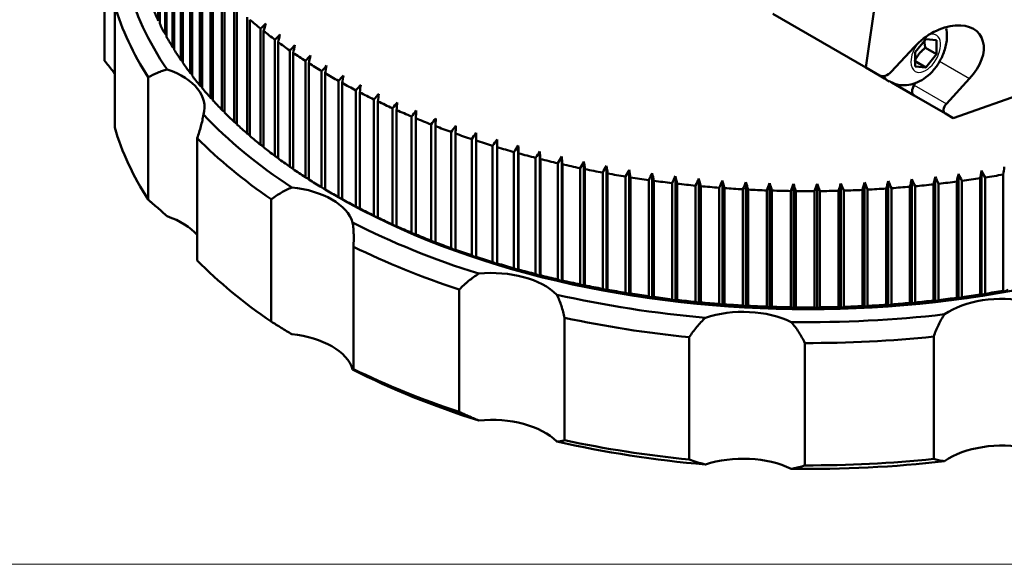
# Model space of a CAD drawing. Header units: millimetres. Extents: x 87 to 1148, y 108 to 697.
# Tile 7 of 24: x 345 to 410, y 398 to 435. Entities that reach past the tile are written whole.
import ezdxf

# ---------------------------------------------------------------- set-up
doc = ezdxf.new("R2010")
doc.units = ezdxf.units.MM
doc.layers.add('1', color=7, linetype='Continuous', true_color=0xffffff)

msp = doc.modelspace()

# ---------------------------------------------------------------- linework, layer by layer
at = {"layer": '1', "color": 4, "linetype": 'Continuous', "lineweight": 50}
for p, q in [((405.63, 463.052), (401.136, 431.36)), ((353.877, 434.491), (353.877, 442.248)), ((353.97, 442.055), (353.97, 434.298)), ((354.326, 433.606), (354.326, 441.362)), ((354.43, 441.172), (354.43, 433.415)), ((350.286, 440.115), (350.286, 431.95)), ((350.286, 431.822), (350.286, 439.987)), ((354.828, 432.73), (354.828, 440.487)), ((354.944, 440.299), (354.944, 432.542)), ((355.384, 431.866), (355.384, 439.622)), ((355.512, 439.437), (355.512, 431.68)), ((355.993, 431.013), (355.993, 438.77)), ((356.132, 438.587), (356.132, 430.83)), ((356.654, 430.173), (356.654, 437.93)), ((356.804, 437.75), (356.804, 429.993)), ((357.366, 429.348), (357.366, 437.104)), ((357.527, 436.928), (357.527, 429.171)), ((358.128, 428.537), (358.128, 436.294)), ((358.3, 436.121), (358.3, 428.364)), ((350.962, 435.529), (350.962, 427.364)), ((358.94, 427.743), (358.94, 435.5)), ((359.122, 435.33), (359.122, 427.573)), ((359.8, 426.966), (359.8, 434.722)), ((401.136, 431.36), (394.924, 434.946)), ((427.245, 435.074), (406.964, 427.995)), ((359.993, 434.556), (359.993, 426.8)), ((360.707, 426.207), (360.707, 433.963)), ((360.91, 433.801), (360.91, 426.045)), ((361.661, 425.467), (361.661, 433.223)), ((361.873, 433.066), (361.873, 425.309)), ((402.828, 431.076), (404.383, 432.751)), ((404.427, 432.381), (405.135, 433.26)), ((405.135, 433.26), (405.842, 433.197)), ((405.842, 433.197), (405.842, 432.254)), ((362.659, 424.747), (362.659, 432.503)), ((362.881, 432.35), (362.881, 424.593)), ((404.427, 431.438), (404.427, 432.381)), ((405.106, 432.679), (405.842, 432.254)), ((405.842, 432.254), (405.135, 431.375)), ((363.701, 424.048), (363.701, 431.804)), ((363.932, 431.656), (363.932, 423.899)), ((404.427, 431.783), (405.135, 431.375)), ((405.135, 431.375), (404.427, 431.438)), ((364.785, 423.37), (364.785, 431.127)), ((365.025, 430.983), (365.025, 423.226)), ((402.042, 430.837), (401.136, 431.36)), ((402.042, 430.837), (402.379, 430.643)), ((353.197, 422.549), (353.197, 430.714)), ((365.91, 422.716), (365.91, 430.472)), ((366.159, 430.334), (366.159, 422.577)), ((402.543, 430.523), (402.684, 430.441)), ((402.873, 430.357), (404.354, 429.502)), ((404.437, 430.339), (404.354, 430.195)), ((408.064, 430.626), (406.509, 428.951)), ((367.075, 422.084), (367.075, 429.841)), ((367.332, 429.708), (367.332, 421.951)), ((406.459, 428.287), (404.354, 429.502)), ((368.278, 421.477), (368.278, 429.234)), ((368.543, 429.106), (368.543, 421.349)), ((369.517, 420.895), (369.517, 428.652)), ((369.79, 428.53), (369.79, 420.773)), ((406.964, 427.995), (406.459, 428.287)), ((370.791, 420.339), (370.791, 428.096)), ((371.072, 427.979), (371.072, 420.222)), ((372.099, 419.81), (372.099, 427.566)), ((372.386, 427.455), (372.386, 419.698)), ((373.438, 419.307), (373.438, 427.064)), ((373.732, 426.959), (373.732, 419.202)), ((375.107, 418.688), (375.107, 427.005)), ((356.472, 426.658), (356.472, 418.494)), ((374.808, 418.832), (374.808, 426.589)), ((375.108, 426.49), (375.108, 418.733)), ((376.206, 418.386), (376.206, 426.143)), ((376.498, 418.248), (376.498, 426.564)), ((377.916, 417.836), (377.916, 426.153)), ((376.512, 426.05), (376.512, 418.293)), ((377.63, 417.968), (377.63, 425.725)), ((377.942, 425.639), (377.942, 417.882)), ((379.358, 417.454), (379.358, 425.77)), ((379.079, 417.58), (379.079, 425.337)), ((379.396, 425.257), (379.396, 417.5)), ((380.551, 417.222), (380.551, 424.979)), ((380.822, 417.101), (380.822, 425.418)), ((380.873, 424.905), (380.873, 417.149)), ((382.308, 416.779), (382.308, 425.096)), ((382.044, 416.894), (382.044, 424.651)), ((382.37, 424.584), (382.37, 416.828)), ((383.557, 416.598), (383.557, 424.354)), ((383.812, 416.487), (383.812, 424.804)), ((383.887, 424.294), (383.887, 416.537)), ((385.333, 416.227), (385.333, 424.543)), ((386.869, 415.998), (386.869, 424.314)), ((407.316, 415.945), (407.316, 424.262)), ((408.855, 416.167), (408.855, 424.483)), ((410.303, 416.47), (410.303, 424.226)), ((385.086, 416.332), (385.086, 424.089)), ((385.42, 424.035), (385.42, 416.278)), ((386.631, 416.098), (386.631, 423.854)), ((386.968, 423.808), (386.968, 416.051)), ((388.19, 415.895), (388.19, 423.652)), ((388.419, 415.8), (388.419, 424.117)), ((388.529, 423.612), (388.529, 415.856)), ((389.979, 415.634), (389.979, 423.951)), ((391.549, 415.501), (391.549, 423.817)), ((393.126, 415.399), (393.126, 423.716)), ((394.708, 415.33), (394.708, 423.647)), ((396.294, 415.294), (396.294, 423.61)), ((397.881, 415.289), (397.881, 423.606)), ((399.467, 415.318), (399.467, 423.634)), ((401.05, 415.379), (401.05, 423.695)), ((402.628, 415.472), (402.628, 423.789)), ((404.2, 415.598), (404.2, 423.914)), ((405.65, 415.812), (405.65, 423.568)), ((405.763, 415.756), (405.763, 424.072)), ((405.99, 423.606), (405.99, 415.85)), ((407.214, 415.999), (407.214, 423.756)), ((407.552, 423.801), (407.552, 416.044)), ((408.766, 416.219), (408.766, 423.975)), ((409.1, 424.027), (409.1, 416.27)), ((365.466, 422.968), (365.819, 422.764)), ((389.76, 415.725), (389.76, 423.482)), ((390.101, 423.449), (390.101, 415.692)), ((391.339, 415.587), (391.339, 423.343)), ((391.682, 423.318), (391.682, 415.561)), ((392.926, 415.481), (392.926, 423.238)), ((393.271, 423.219), (393.271, 415.463)), ((394.518, 415.408), (394.518, 423.165)), ((394.864, 423.153), (394.864, 415.397)), ((396.114, 415.368), (396.114, 423.124)), ((396.46, 423.12), (396.46, 415.363)), ((397.712, 415.36), (397.712, 423.117)), ((398.058, 423.119), (398.058, 415.363)), ((399.309, 415.385), (399.309, 423.142)), ((399.654, 423.152), (399.654, 415.395)), ((400.903, 415.443), (400.903, 423.2)), ((401.248, 423.217), (401.248, 415.46)), ((402.492, 415.533), (402.492, 423.29)), ((402.836, 423.314), (402.836, 415.557)), ((404.076, 415.656), (404.076, 423.413)), ((404.418, 423.444), (404.418, 415.687)), ((361.425, 414.41), (361.425, 422.574)), ((366.905, 419.411), (366.905, 411.246)), ((373.978, 408.386), (373.978, 416.551)), ((381.002, 414.66), (381.002, 406.495)), ((389.343, 405.205), (389.343, 413.37)), ((405.666, 405.249), (405.666, 413.414)), ((397.063, 412.98), (397.063, 404.815))]:
    msp.add_line(p, q, dxfattribs=at)
at = {"layer": '1', "color": 87, "linetype": 'Continuous', "lineweight": 25}
for p, q in [((406.048, 431.79), (408.064, 430.626)), ((404.354, 430.195), (406.509, 428.951))]:
    msp.add_line(p, q, dxfattribs=at)
at = {"layer": '1', "color": 251, "linetype": 'Continuous', "lineweight": 18}
msp.add_line((87.391, 398.215), (471.79, 398.215), dxfattribs=at)
at = {"layer": '1', "color": 4, "linetype": 'Continuous', "lineweight": 50}
for centre, major_axis, ratio, start_param, end_param in [((397.286, 440.931), (-46, 0), 0.57735, 0.149831, 0.373768), ((397.286, 440.115), (47, 0), 0.57735, 3.311396, 3.495388), ((397.286, 441.34), (-45, 0), 0.57735, 0.238953, 0.266763), ((397.286, 441.34), (-45, 0), 0.57735, 0.274453, 0.302263), ((397.286, 449.096), (45, 0), 0.57735, 3.735546, 3.763356), ((710.353, 197.528), (-464.656, -82.544), 0.812236, 5.408179, 5.409277), ((504.409, 361.913), (118.03, 456.078), 0.333973, 1.498221, 1.499321), ((406.224, 431.689), (2.503, 1.897), 0.646274, 4.978091, 8.119684), ((622.446, 657.701), (-391.236, 149.609), 0.797296, 1.151854, 1.152192), ((397.286, 441.34), (-45, 0), 0.57735, 0.309953, 0.337763), ((397.286, 449.096), (45, 0), 0.57735, 3.771046, 3.798856), ((709.813, 203.94), (-458.896, -110.151), 0.808767, 5.359734, 5.360831), ((493.92, 364.001), (107.58, 458.655), 0.307318, 1.490893, 1.491993), ((624.88, 662.341), (-399.124, 127.077), 0.803042, 1.106238, 1.106611), ((397.286, 449.096), (45, 0), 0.57735, 3.806546, 3.834356), ((708.879, 210.337), (-451.648, -136.867), 0.80428, 5.312413, 5.313511), ((483.308, 365.873), (97.264, 460.953), 0.280276, 1.4843, 1.4854), ((397.286, 441.34), (-45, 0), 0.57735, 0.345453, 0.373263), ((397.286, 449.096), (45, 0), 0.57735, 3.842046, 3.869856), ((707.553, 216.71), (-443.061, -162.529), 0.798778, 5.266441, 5.267539), ((472.588, 367.526), (87.069, 462.987), 0.25288, 1.478417, 1.479517), ((397.286, 431.95), (-47, 0), 0.57735, 6.283183, 6.287915), ((627.028, 667.028), (-405.857, 103.579), 0.807775, 1.059225, 1.059632), ((397.286, 441.34), (-45, 0), 0.57735, 0.380953, 0.408763), ((397.286, 449.096), (45, 0), 0.57735, 3.877546, 3.905356), ((705.836, 223.053), (-433.298, -187.008), 0.792271, 5.222006, 5.223104), ((461.773, 368.959), (76.984, 464.77), 0.225167, 1.473219, 1.474319), ((351.97, 428.731), (5, 0), 0.57735, 6.106647, 7.332389), ((628.886, 671.757), (-411.3, 79.253), 0.81149, 1.011029, 1.011471), ((397.286, 441.34), (-45, 0), 0.57735, 0.416453, 0.444263), ((397.286, 449.096), (-45, 0), 0.57735, 0.771453, 0.799263), ((703.73, 229.356), (-422.528, -210.211), 0.784765, 5.179253, 5.180351), ((450.877, 370.169), (66.996, 466.315), 0.197169, 1.468687, 1.469787), ((402.46, 431.288), (0.501, 0.379), 0.646274, 3.407295, 4.978091), ((403.968, 432.991), (-1.425, -2.468), 0.57735, 6.042853, 6.283185), ((630.453, 676.52), (-415.336, 54.267), 0.814183, 0.961902, 0.962377), ((397.286, 449.096), (45, 0), 0.57735, 3.948545, 3.976356), ((701.238, 235.612), (-410.922, -232.082), 0.77627, 5.138294, 5.139392), ((439.914, 371.156), (57.092, 467.63), 0.168923, 1.464804, 1.465904), ((404.654, 430.022), (-0.3, -0.52), 0.57735, 4.712389, 6.283185), ((397.286, 441.34), (-45, 0), 0.57735, 0.451953, 0.479763), ((397.286, 449.096), (45, 0), 0.57735, 3.984045, 4.011856), ((698.363, 241.813), (-398.642, -252.593), 0.766797, 5.099201, 5.100299), ((428.897, 371.916), (47.26, 468.726), 0.140464, 1.461555, 1.462655), ((631.725, 681.313), (-417.874, 28.817), 0.81585, 0.912122, 0.912631), ((397.286, 441.34), (-45, 0), 0.57735, 0.487453, 0.515263), ((397.286, 449.096), (45, 0), 0.57735, 4.019545, 4.047356), ((695.108, 247.951), (-385.84, -271.747), 0.756357, 5.062014, 5.063112), ((417.839, 372.451), (37.487, 469.609), 0.111828, 1.458927, 1.460027), ((406.877, 428.738), (0.501, 0.379), 0.646274, 1.836499, 3.407295), ((397.286, 440.931), (-46, 0), 0.57735, 0.498897, 0.722834), ((632.703, 686.128), (-418.854, 3.115), 0.816489, 0.861992, 0.862534), ((397.286, 441.34), (-45, 0), 0.57735, 0.522953, 0.550763), ((397.286, 449.096), (45, 0), 0.57735, 4.055045, 4.082856), ((691.478, 254.018), (-372.654, -289.565), 0.744965, 5.026747, 5.027845), ((406.756, 372.759), (27.762, 470.284), 0.083051, 1.45691, 1.45801), ((633.383, 690.961), (-418.255, -22.615), 0.816099, 0.811823, 0.812399), ((397.286, 441.34), (-45, 0), 0.57735, 0.558453, 0.586263), ((397.286, 449.096), (45, 0), 0.57735, 4.090545, 4.118356), ((687.478, 260.008), (-359.206, -306.088), 0.732634, 4.993388, 4.994486), ((395.661, 372.839), (18.071, 470.756), 0.054169, 1.455497, 1.456597), ((683.111, 265.911), (-345.601, -321.37), 0.719379, 4.961905, 4.963003), ((384.569, 372.692), (8.404, 471.028), 0.025219, 1.454682, 1.455781), ((397.286, 431.95), (-47, 0), 0.57735, 0.169804, 0.353795), ((633.766, 695.804), (-416.09, -48.146), 0.814681, 0.76193, 0.76254), ((397.286, 441.34), (-45, 0), 0.57735, 0.593953, 0.621763), ((397.286, 449.096), (45, 0), 0.57735, 4.126045, 4.153856), ((397.286, 449.096), (45, 0), 0.57735, 4.161545, 4.189356), ((678.385, 271.722), (-331.93, -335.472), 0.705218, 4.932253, 4.933351), ((373.492, 372.318), (-1.253, 471.101), 0.003762, 4.827624, 4.828724), ((397.286, 440.115), (47, 0), 0.57735, 3.660462, 3.844454), ((633.851, 700.653), (-412.409, -73.263), 0.812236, 0.712619, 0.713263), ((397.286, 449.096), (45, 0), 0.57735, 4.197045, 4.224856), ((673.304, 277.432), (-318.267, -348.461), 0.690169, 4.904375, 4.905473), ((362.445, 371.717), (-10.912, 470.976), 0.032739, 4.827249, 4.828349), ((667.876, 283.034), (-304.671, -360.409), 0.674249, 4.878205, 4.879303), ((351.442, 370.89), (-20.584, 470.653), 0.061675, 4.826279, 4.827379), ((397.286, 441.34), (-45, 0), 0.57735, 0.629453, 0.657263), ((397.286, 449.096), (45, 0), 0.57735, 4.232545, 4.260356), ((397.286, 449.096), (45, 0), 0.57735, 4.268045, 4.295856), ((662.107, 288.521), (-291.192, -371.384), 0.65748, 4.853674, 4.854772), ((340.497, 369.838), (-30.283, 470.128), 0.090532, 4.82471, 4.82581), ((633.638, 705.5), (-407.297, -97.765), 0.808767, 0.664174, 0.664851), ((397.286, 441.34), (-45, 0), 0.57735, 0.664953, 0.692763), ((397.286, 449.096), (45, 0), 0.57735, 4.303545, 4.331356), ((656.003, 293.887), (-277.866, -381.457), 0.639883, 4.830707, 4.831805), ((329.623, 368.563), (-40.019, 469.4), 0.119276, 4.822535, 4.823635), ((397.286, 449.096), (45, 0), 0.57735, 4.339045, 4.366856), ((649.574, 299.125), (-264.722, -390.693), 0.621479, 4.809233, 4.810331), ((318.834, 367.065), (-49.806, 468.463), 0.14787, 4.819747, 4.820847), ((633.127, 710.339), (-400.864, -121.477), 0.80428, 0.616853, 0.617565), ((397.286, 441.34), (-45, 0), 0.57735, 0.700453, 0.728263), ((397.286, 449.096), (45, 0), 0.57735, 4.374545, 4.402356), ((642.827, 304.227), (-251.778, -399.157), 0.602292, 4.789176, 4.790274), ((308.145, 365.348), (-59.656, 467.31), 0.176277, 4.816334, 4.817434), ((397.286, 449.096), (45, 0), 0.57735, 4.410045, 4.437856), ((635.771, 309.188), (-239.049, -406.909), 0.582347, 4.770466, 4.771564), ((297.568, 363.412), (-69.58, 465.936), 0.204462, 4.812285, 4.813385), ((628.414, 314.001), (-226.541, -414.003), 0.561667, 4.753032, 4.75413), ((287.116, 361.261), (-79.593, 464.33), 0.232389, 4.807582, 4.808682), ((510.106, 360.654), (-82.143, -464.727), 0.23902, 4.617432, 4.61853), ((168.386, 315.27), (-223.193, 414.877), 0.55662, 4.674744, 4.675844), ((499.664, 362.859), (-72.091, -466.392), 0.21116, 4.612571, 4.613669), ((160.976, 310.502), (-235.625, 407.944), 0.577471, 4.657606, 4.658706), ((397.286, 449.096), (45, 0), 0.57735, 4.978045, 5.005856), ((489.094, 364.85), (-62.129, -467.824), 0.183033, 4.608367, 4.609465), ((632.319, 715.165), (-393.242, -144.254), 0.798778, 0.570881, 0.571629), ((397.286, 441.34), (-45, 0), 0.57735, 0.735953, 0.763763), ((397.286, 449.096), (45, 0), 0.57735, 4.445545, 4.473356), ((397.286, 449.096), (45, 0), 0.57735, 4.481045, 4.508856), ((620.765, 318.66), (-214.257, -420.491), 0.540279, 4.73681, 4.737908), ((276.803, 358.897), (-89.705, 462.483), 0.260024, 4.802208, 4.803308), ((397.286, 449.096), (45, 0), 0.57735, 4.516545, 4.544356), ((612.836, 323.16), (-202.198, -426.421), 0.518211, 4.721735, 4.722833), ((266.642, 356.323), (-99.93, 460.382), 0.287331, 4.796143, 4.797243), ((604.634, 327.494), (-190.358, -431.836), 0.49549, 4.707749, 4.708847), ((256.646, 353.543), (-110.279, 458.013), 0.314276, 4.789362, 4.790462), ((596.171, 331.658), (-178.733, -436.776), 0.472144, 4.694797, 4.695895), ((246.827, 350.559), (-120.766, 455.361), 0.340824, 4.781839, 4.782939), ((587.458, 335.645), (-167.315, -441.276), 0.448204, 4.682827, 4.683925), ((237.198, 347.376), (-131.403, 452.406), 0.366944, 4.773544, 4.774644), ((578.505, 339.451), (-156.094, -445.369), 0.423698, 4.67179, 4.672888), ((227.77, 343.998), (-142.201, 449.129), 0.392601, 4.764445, 4.765545), ((569.324, 343.072), (-145.06, -449.084), 0.398659, 4.661644, 4.662742), ((218.556, 340.429), (-153.172, 445.507), 0.417763, 4.754505, 4.755605), ((559.925, 346.502), (-134.203, -452.447), 0.373117, 4.652348, 4.653446), ((209.567, 336.673), (-164.327, 441.514), 0.442399, 4.743686, 4.744786), ((550.322, 349.737), (-123.51, -455.482), 0.347106, 4.643864, 4.644962), ((200.814, 332.736), (-175.678, 437.121), 0.466477, 4.731943, 4.733043), ((540.526, 352.774), (-112.97, -458.21), 0.320656, 4.636159, 4.637257), ((192.31, 328.621), (-187.232, 432.298), 0.489968, 4.71923, 4.72033), ((530.55, 355.608), (-102.571, -460.65), 0.293803, 4.629204, 4.630302), ((184.063, 324.335), (-198.999, 427.01), 0.512841, 4.705496, 4.706596), ((397.286, 449.096), (45, 0), 0.57735, 4.871545, 4.899356), ((520.406, 358.236), (-92.299, -462.817), 0.26658, 4.622969, 4.624067), ((176.085, 319.883), (-210.984, 421.216), 0.535067, 4.690686, 4.691786), ((397.286, 449.096), (45, 0), 0.57735, 4.907045, 4.934856), ((397.286, 449.096), (45, 0), 0.57735, 4.942545, 4.970356), ((361.93, 420.519), (5, 0), 0.57735, 0.172527, 1.398269), ((631.215, 719.972), (-384.577, -165.98), 0.792271, 0.526446, 0.527228), ((397.286, 441.34), (-45, 0), 0.57735, 0.771453, 0.785398), ((397.286, 441.34), (-45, 0), 0.57735, 0.785398, 0.799263), ((397.286, 449.096), (45, 0), 0.57735, 4.552045, 4.579856), ((397.286, 449.096), (45, 0), 0.57735, 4.587545, 4.615356), ((397.286, 449.096), (45, 0), 0.57735, 4.623045, 4.650856), ((397.286, 449.096), (45, 0), 0.57735, 4.658545, 4.686356), ((397.286, 449.096), (45, 0), 0.57735, 4.694045, 4.721856), ((397.286, 449.096), (45, 0), 0.57735, 4.729545, 4.757356), ((397.286, 449.096), (45, 0), 0.57735, 4.765045, 4.792856), ((397.286, 449.096), (45, 0), 0.57735, 4.800545, 4.828356), ((397.286, 449.096), (45, 0), 0.57735, 4.836045, 4.863856), ((397.286, 440.931), (-44.5, 0), 0.57735, 0.785398, 2.356194), ((629.816, 724.752), (-375.018, -186.575), 0.784765, 0.483693, 0.484787), ((397.286, 441.34), (-45, 0), 0.57735, 0.806953, 0.834763), ((432.345, 834.001), (59.468, 413.917), 0.197169, 3.056539, 3.057634), ((628.124, 729.501), (-364.717, -205.986), 0.77627, 0.442734, 0.443827), ((397.286, 441.34), (-45, 0), 0.57735, 0.842453, 0.870263), ((424.036, 834.634), (50.677, 415.085), 0.168923, 3.052656, 3.053751), ((351.97, 418.934), (5, 0), 0.57735, 0.450333, 1.049203), ((397.286, 440.931), (-46, 0), 0.57735, 0.847963, 1.071899), ((626.141, 734.213), (-353.818, -224.191), 0.766797, 0.403641, 0.404734), ((397.286, 441.34), (-45, 0), 0.57735, 0.877953, 0.905763), ((415.694, 835.097), (41.949, 416.057), 0.140464, 3.049406, 3.050501), ((623.87, 738.881), (-342.455, -241.191), 0.756357, 0.366455, 0.367548), ((397.286, 441.34), (-45, 0), 0.57735, 0.913453, 0.941263), ((407.328, 835.389), (33.275, 416.841), 0.111828, 3.046778, 3.047873), ((621.313, 743.499), (-330.752, -257.006), 0.744965, 0.331187, 0.332281), ((397.286, 441.34), (-45, 0), 0.57735, 0.948953, 0.976763), ((398.95, 835.509), (24.642, 417.44), 0.083051, 3.044761, 3.045856), ((618.474, 748.062), (-318.816, -271.671), 0.732634, 0.297828, 0.298921), ((397.286, 441.34), (-45, 0), 0.57735, 0.984453, 1.012263), ((390.57, 835.457), (16.041, 417.859), 0.054169, 3.043348, 3.044443), ((397.286, 440.115), (47, 0), 0.57735, 4.009528, 4.19352), ((615.356, 752.564), (-306.741, -285.234), 0.719379, 0.266345, 0.267438), ((397.286, 441.34), (-45, 0), 0.57735, 1.019953, 1.047763), ((382.198, 835.234), (7.459, 418.1), 0.025219, 3.042533, 3.043628), ((397.286, 431.95), (-47, 0), 0.57735, 0.518869, 0.702861), ((611.963, 756.999), (-294.607, -297.751), 0.705218, 0.236693, 0.237786), ((373.845, 834.839), (-1.112, 418.165), 0.003762, 3.239777, 3.240873), ((397.286, 441.34), (-45, 0), 0.57735, 1.055453, 1.083263), ((608.3, 761.362), (-282.48, -309.28), 0.690169, 0.208815, 0.209908), ((365.522, 834.273), (-9.686, 418.054), 0.032739, 3.239403, 3.240498), ((397.286, 441.34), (-45, 0), 0.57735, 1.090953, 1.118763), ((376.155, 414.769), (5, 0), 0.57735, 0.521593, 1.747335), ((604.371, 765.647), (-270.413, -319.883), 0.674249, 0.182645, 0.183738), ((357.239, 833.537), (-18.271, 417.767), 0.061675, 3.238433, 3.239528), ((397.286, 441.34), (-45, 0), 0.57735, 1.126453, 1.154263), ((600.181, 769.849), (-258.45, -329.625), 0.65748, 0.158114, 0.159207), ((349.006, 832.632), (-26.88, 417.302), 0.090532, 3.236864, 3.237959), ((397.286, 441.34), (-45, 0), 0.57735, 1.161953, 1.189763), ((595.735, 773.963), (-246.622, -338.565), 0.639883, 0.135147, 0.136241), ((340.834, 831.558), (-35.522, 416.655), 0.119276, 3.234689, 3.235784), ((397.286, 441.34), (-45, 0), 0.57735, 1.197453, 1.225263), ((591.039, 777.982), (-234.956, -346.763), 0.621479, 0.113673, 0.114766), ((332.733, 830.318), (-44.209, 415.823), 0.14787, 3.231901, 3.232996), ((397.286, 441.34), (-45, 0), 0.57735, 1.232953, 1.260763), ((586.099, 781.903), (-223.468, -354.275), 0.602292, 0.093616, 0.094709), ((324.714, 828.913), (-52.952, 414.8), 0.176277, 3.228488, 3.229583), ((397.286, 441.34), (-45, 0), 0.57735, 1.268453, 1.296263), ((580.922, 785.72), (-212.169, -361.155), 0.582347, 0.074906, 0.075999), ((316.786, 827.344), (-61.762, 413.58), 0.204462, 3.224438, 3.225533), ((397.286, 441.34), (-45, 0), 0.57735, 1.303953, 1.331763), ((397.286, 441.34), (-45, 0), 0.57735, 1.836453, 1.864263), ((471.854, 829.234), (-55.143, -415.22), 0.183033, 6.195992, 6.197085), ((210.032, 782.221), (-220.382, 355.38), 0.597595, 3.05136, 3.052455), ((397.286, 440.931), (-46, 0), 0.57735, 1.197029, 1.420965), ((575.512, 789.429), (-201.068, -367.451), 0.561667, 0.057472, 0.058566), ((308.959, 825.614), (-70.649, 412.155), 0.232389, 3.219735, 3.220831), ((397.286, 441.34), (-45, 0), 0.57735, 1.339453, 1.367263), ((569.878, 793.025), (-190.166, -373.21), 0.540279, 0.04125, 0.042343), ((301.244, 823.724), (-79.625, 410.516), 0.260024, 3.214362, 3.215457), ((397.286, 441.34), (-45, 0), 0.57735, 1.374953, 1.402763), ((564.027, 796.503), (-179.462, -378.473), 0.518211, 0.026175, 0.027268), ((293.649, 821.678), (-88.701, 408.651), 0.287331, 3.208296, 3.209391), ((397.286, 441.34), (-45, 0), 0.57735, 1.410453, 1.438263), ((397.286, 441.34), (-45, 0), 0.57735, 1.694453, 1.722263), ((502.878, 821.836), (-91.037, -408.853), 0.293803, 6.216829, 6.217922), ((232.266, 796.686), (-176.638, 379.028), 0.512841, 3.117649, 3.118744), ((397.286, 441.34), (-45, 0), 0.57735, 1.729953, 1.757763), ((495.297, 823.923), (-81.921, -410.777), 0.26658, 6.210595, 6.211688), ((226.378, 793.243), (-187.277, 373.886), 0.535067, 3.10284, 3.103935), ((397.286, 441.34), (-45, 0), 0.57735, 1.765453, 1.793263), ((410.227, 413.048), (5, 0), 0.57735, 1.219725, 2.445467), ((487.594, 825.853), (-72.907, -412.472), 0.23902, 6.205058, 6.206151), ((220.704, 789.682), (-198.113, 368.259), 0.55662, 3.086897, 3.087993), ((397.286, 441.34), (-45, 0), 0.57735, 1.800953, 1.828763), ((479.776, 827.624), (-63.985, -413.95), 0.21116, 6.200197, 6.20129), ((215.254, 786.006), (-209.149, 362.105), 0.577471, 3.069759, 3.070854), ((392.928, 412.174), (5, 0), 0.57735, 0.870659, 2.096401), ((557.966, 799.858), (-168.954, -383.28), 0.49549, 0.012189, 0.013283), ((286.186, 819.477), (-97.887, 406.548), 0.314276, 3.201515, 3.202611), ((397.286, 441.34), (-45, 0), 0.57735, 1.445953, 1.473763), ((551.702, 803.088), (-158.636, -387.664), 0.472144, 6.282422, 6.283516), ((278.862, 817.124), (-107.196, 404.193), 0.340824, 3.193992, 3.195088), ((397.286, 441.34), (-45, 0), 0.57735, 1.481453, 1.509263), ((545.243, 806.187), (-148.502, -391.658), 0.448204, 6.270452, 6.271545), ((271.688, 814.623), (-116.637, 401.571), 0.366944, 3.185698, 3.186793), ((397.286, 441.34), (-45, 0), 0.57735, 1.516953, 1.544763), ((538.598, 809.152), (-138.543, -395.291), 0.423698, 6.259416, 6.260509), ((264.671, 811.977), (-126.222, 398.662), 0.392601, 3.176599, 3.177694), ((397.286, 441.34), (-45, 0), 0.57735, 1.552453, 1.580263), ((531.775, 811.978), (-128.75, -398.588), 0.398659, 6.24927, 6.250363), ((257.822, 809.188), (-135.96, 395.447), 0.417763, 3.166659, 3.167754), ((397.286, 441.34), (-45, 0), 0.57735, 1.587953, 1.615763), ((524.783, 814.663), (-119.113, -401.573), 0.373117, 6.239973, 6.241066), ((251.149, 806.261), (-145.863, 391.902), 0.442399, 3.155839, 3.156935), ((397.286, 441.34), (-45, 0), 0.57735, 1.623453, 1.651263), ((517.63, 817.204), (-109.622, -404.267), 0.347106, 6.231489, 6.232583), ((244.66, 803.199), (-155.937, 388.004), 0.466477, 3.144096, 3.145192), ((397.286, 441.34), (-45, 0), 0.57735, 1.658953, 1.686763), ((510.325, 819.596), (-100.268, -406.688), 0.320656, 6.223785, 6.224878), ((238.363, 800.006), (-166.194, 383.723), 0.489968, 3.131383, 3.132478), ((397.286, 440.115), (47, 0), 0.57735, 4.358594, 4.542585), ((397.286, 440.931), (-46, 0), 0.57735, 1.546094, 1.770031), ((361.93, 410.721), (5, 0), 0.57735, 0.172527, 1.398269), ((397.286, 440.115), (47, 0), 0.57735, 4.70766, 4.891651), ((397.286, 431.133), (46, 0), 0.57735, 3.989555, 4.213492), ((397.286, 431.95), (-47, 0), 0.57735, 0.867935, 1.051927), ((376.155, 404.971), (5, 0), 0.57735, 0.521593, 1.747335), ((397.286, 431.95), (-47, 0), 0.57735, 1.217001, 1.400993), ((397.286, 431.133), (46, 0), 0.57735, 4.338621, 4.562558), ((410.227, 403.25), (5, 0), 0.57735, 1.219725, 2.445467), ((392.928, 402.376), (5, 0), 0.57735, 0.870659, 2.096401), ((397.286, 431.133), (46, 0), 0.57735, 4.687687, 4.911624), ((397.286, 431.95), (-47, 0), 0.57735, 1.566067, 1.750059)]:
    msp.add_ellipse(centre, major_axis=major_axis, ratio=ratio, start_param=start_param, end_param=end_param, dxfattribs=at)
at = {"layer": '1', "color": 87, "linetype": 'Continuous', "lineweight": 25}
for centre, major_axis, start_param, end_param in [((405.135, 432.317), (-0.7, -1.212), 0, 3.682536), ((405.135, 432.317), (-0.7, -1.212), 4.50043, 5.497787), ((405.135, 432.317), (-0.7, -1.212), 5.497787, 6.283185), ((404.109, 432.909), (1.425, 2.468), 2.840392, 3.137175)]:
    msp.add_ellipse(centre, major_axis=major_axis, ratio=0.57735, start_param=start_param, end_param=end_param, dxfattribs=at)
at = {"layer": '1', "color": 4, "linetype": 'Continuous', "lineweight": 50}
for points, knots in [([(402.691, 430.472), (402.812, 430.386), (403.121, 430.22), (403.688, 430.153), (404.302, 430.249), (404.89, 430.513), (405.448, 430.943), (405.946, 431.537), (406.333, 432.264), (406.519, 432.933), (406.548, 433.34), (406.549, 433.481)], [0, 0, 0, 0, 0.075243, 0.185616, 0.291885, 0.402256, 0.522651, 0.653044, 0.787119, 0.926768, 1, 1, 1, 1]), ([(350.974, 430.94), (350.92, 431.014), (350.865, 431.087), (350.641, 431.384), (350.466, 431.605), (350.286, 431.822)], [0, 0, 0, 0, 0.245568, 0.245568, 1, 1, 1, 1]), ([(353.197, 430.714), (353.409, 430.83), (353.62, 430.933), (353.937, 431.064), (354.042, 431.104), (354.252, 431.176), (354.357, 431.207), (354.462, 431.234)], [0, 0, 0, 0, 0.5, 0.5, 0.75, 0.75, 1, 1, 1, 1]), ([(356.893, 428.224), (356.871, 428.094), (356.846, 427.964), (356.789, 427.703), (356.757, 427.573), (356.651, 427.181), (356.567, 426.92), (356.472, 426.658)], [0, 0, 0, 0, 0.25, 0.25, 0.5, 0.5, 1, 1, 1, 1]), ([(361.425, 422.574), (361.643, 422.735), (361.865, 422.882), (362.206, 423.08), (362.32, 423.143), (362.552, 423.259), (362.67, 423.313), (362.789, 423.363)], [0, 0, 0, 0, 0.5, 0.5, 0.75, 0.75, 1, 1, 1, 1]), ([(354.462, 421.436), (354.358, 421.532), (354.253, 421.627), (354.044, 421.815), (353.939, 421.909), (353.728, 422.094), (353.622, 422.186), (353.463, 422.323), (353.41, 422.368), (353.303, 422.459), (353.25, 422.504), (353.197, 422.549)], [0, 0, 0, 0, 0.25, 0.25, 0.5, 0.5, 0.75, 0.75, 0.875, 0.875, 1, 1, 1, 1]), ([(366.856, 421.015), (366.877, 420.884), (366.893, 420.753), (366.916, 420.489), (366.924, 420.356), (366.935, 419.955), (366.927, 419.684), (366.905, 419.411)], [0, 0, 0, 0, 0.25, 0.25, 0.5, 0.5, 1, 1, 1, 1]), ([(373.978, 416.551), (374.076, 416.651), (374.176, 416.749), (374.331, 416.892), (374.41, 416.962), (374.49, 417.031), (374.544, 417.077), (374.571, 417.099), (374.707, 417.211), (374.818, 417.297), (375.044, 417.46), (375.159, 417.537), (375.277, 417.61)], [0, 0, 0, 0, 0.25, 0.25, 0.375, 0.4375, 0.4375, 0.5, 0.5, 0.75, 0.75, 1, 1, 1, 1]), ([(380.49, 416.207), (380.55, 416.085), (380.605, 415.961), (380.707, 415.71), (380.753, 415.582), (380.88, 415.195), (380.948, 414.93), (381.002, 414.66)], [0, 0, 0, 0, 0.25, 0.25, 0.5, 0.5, 1, 1, 1, 1]), ([(362.789, 413.565), (362.67, 413.638), (362.552, 413.711), (362.32, 413.855), (362.206, 413.926), (361.865, 414.137), (361.643, 414.275), (361.425, 414.41)], [0, 0, 0, 0, 0.25, 0.25, 0.5, 0.5, 1, 1, 1, 1]), ([(389.343, 413.37), (389.496, 413.607), (389.66, 413.836), (389.928, 414.162), (390.021, 414.268), (390.214, 414.474), (390.315, 414.574), (390.419, 414.671)], [0, 0, 0, 0, 0.5, 0.5, 0.75, 0.75, 1, 1, 1, 1]), ([(396.149, 414.381), (396.242, 414.275), (396.329, 414.166), (396.497, 413.942), (396.576, 413.827), (396.804, 413.476), (396.94, 413.232), (397.063, 412.98)], [0, 0, 0, 0, 0.25, 0.25, 0.5, 0.5, 1, 1, 1, 1]), ([(405.666, 413.414), (405.756, 413.677), (405.86, 413.933), (406.04, 414.305), (406.104, 414.427), (406.24, 414.666), (406.313, 414.784), (406.39, 414.899)], [0, 0, 0, 0, 0.5, 0.5, 0.75, 0.75, 1, 1, 1, 1]), ([(366.905, 411.246), (366.927, 411.224), (366.935, 411.21), (366.924, 411.202), (366.916, 411.201), (366.893, 411.205), (366.877, 411.21), (366.856, 411.217)], [0, 0, 0, 0, 0.5, 0.5, 0.75, 0.75, 1, 1, 1, 1]), ([(375.277, 407.812), (375.159, 407.861), (375.044, 407.91), (374.818, 408.007), (374.707, 408.056), (374.543, 408.128), (374.489, 408.152), (374.383, 408.2), (374.331, 408.223), (374.176, 408.294), (374.076, 408.34), (373.978, 408.386)], [0, 0, 0, 0, 0.25, 0.25, 0.5, 0.5, 0.625, 0.625, 0.75, 0.75, 1, 1, 1, 1]), ([(381.002, 406.495), (380.948, 406.47), (380.88, 406.45), (380.753, 406.428), (380.707, 406.422), (380.605, 406.413), (380.55, 406.41), (380.49, 406.409)], [0, 0, 0, 0, 0.5, 0.5, 0.75, 0.75, 1, 1, 1, 1]), ([(390.419, 404.873), (390.316, 404.899), (390.215, 404.926), (390.021, 404.981), (389.928, 405.009), (389.659, 405.092), (389.495, 405.148), (389.343, 405.205)], [0, 0, 0, 0, 0.25, 0.25, 0.5, 0.5, 1, 1, 1, 1]), ([(406.39, 405.101), (406.313, 405.109), (406.24, 405.118), (406.104, 405.139), (406.04, 405.151), (405.86, 405.188), (405.756, 405.217), (405.666, 405.249)], [0, 0, 0, 0, 0.25, 0.25, 0.5, 0.5, 1, 1, 1, 1]), ([(397.063, 404.815), (396.94, 404.772), (396.804, 404.731), (396.576, 404.673), (396.497, 404.654), (396.329, 404.618), (396.242, 404.6), (396.149, 404.583)], [0, 0, 0, 0, 0.5, 0.5, 0.75, 0.75, 1, 1, 1, 1])]:
    msp.add_open_spline(points, degree=3, knots=knots, dxfattribs=at)
msp.add_open_spline([(406.549, 433.481), (406.55, 433.649), (406.535, 433.812), (406.503, 433.972)], degree=3, dxfattribs=at)
for points, weights in [([(405.106, 432.679), (405.041, 432.975), (405.043, 433.199)], [1, 1.07951607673, 1.07728962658]), ([(404.399, 431.799), (404.635, 432.307), (405.106, 432.679)], [1, 1.15470053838, 1])]:
    msp.add_rational_spline(points, weights, degree=2, dxfattribs=at)

doc.saveas('drawing.dxf')
